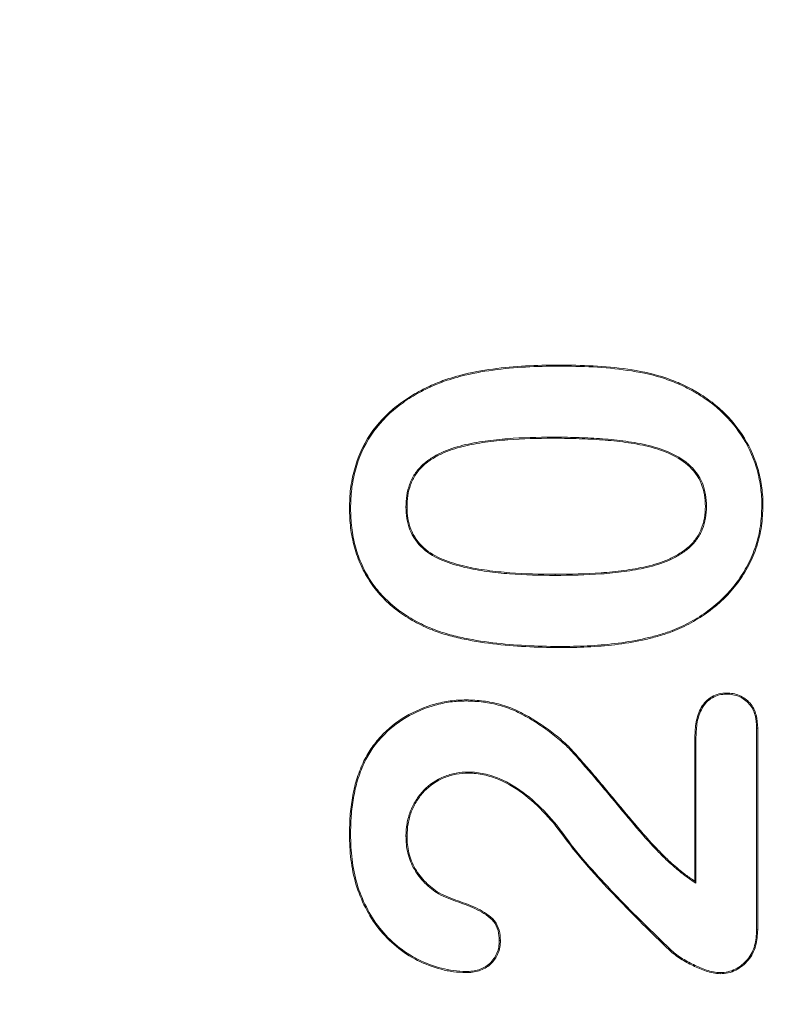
# Model space of a CAD drawing. Header units: millimetres. Extents: x 23 to 1094, y 23 to 840.
# Tile 9 of 44: x 185 to 195, y 199 to 211. Entities that reach past the tile are written whole.
import ezdxf

# ---------------------------------------------------------------- set-up
doc = ezdxf.new("R2010")
doc.units = ezdxf.units.MM
doc.header["$LTSCALE"] = 4
for name, color, linetype, lineweight in [('Dimension (ANSI)', 7, 'Continuous', 9), ('Visible (ANSI)', 7, 'Continuous', 9), ('Visible Narrow (ANSI)', 7, 'Continuous', 9)]:
    doc.layers.add(name, color=color, linetype=linetype, lineweight=lineweight)
doc.styles.add('Note Text (ANSI)', font='arial.ttf')
doc.dimstyles.new('Default - mm (ANSI)', dxfattribs={"dimscale": 4, "dimtxt": 2, "dimasz": 2, "dimexe": 3.175, "dimexo": 1, "dimgap": 0.8, "dimtad": 0, "dimtih": 1, "dimtoh": 1, "dimrnd": 1e-08, "dimzin": 4, "dimdsep": 46, "dimtxsty": 'Note Text (ANSI)', "dimblk": 'Filled-1', "dimcen": 0.09, "dimdle": 10, "dimclrd": 256, "dimclre": 256, "dimclrt": 256, "dimadec": 1, "dimazin": 0, "dimtfac": 1.524, "dimtofl": 0, "dimtmove": 0, "dimatfit": 3, "dimfxl": 1, "dimtolj": 1, "dimtzin": 0, "dimlwd": -1, "dimlwe": -1, "dimarcsym": 0})

# ---------------------------------------------------------------- blocks, each defined once
blk = doc.blocks.new('Filled-1')
at = {"color": 0}
for p, q in [((0, 0), (-1, 0.15)), ((-1, 0.15), (-1, -0.15)), ((-1, 0), (0, 0)), ((-1, -0.15), (0, 0))]:
    blk.add_line(p, q, dxfattribs=at)
at = {"color": 0, "flags": 128}
blk.add_lwpolyline([(-1, -0.15), (0, 0), (-1, 0.15), (-1, -0.15)], dxfattribs=at)
at = {"color": 0}
blk.add_solid([(-1, -0.15), (0, 0), (-1, 0.15), (-1, -0.15)], dxfattribs=at)
blk = doc.blocks.new('*D31')
at = {"layer": 'Defpoints', "color": 0, "transparency": 16777216}
for p in [(132.097, 249.059), (264.196, 249.059), (342.097, 133.059)]:
    blk.add_point(p, dxfattribs=at)
at = {"layer": 'Dimension (ANSI)', "transparency": 16777216}
for p, q in [((136.097, 249.059), (276.896, 249.059)), ((264.196, 241.059), (264.196, 206.654)), ((264.196, 141.059), (264.196, 175.464)), ((338.097, 133.059), (251.496, 133.059))]:
    blk.add_line(p, q, dxfattribs=at)
at = {"layer": 'Dimension (ANSI)', "transparency": 16777216, "xscale": 8, "yscale": 8, "zscale": 8}
for p, rotation in [((264.196, 249.059), 90), ((264.196, 133.059), 270)]:
    blk.add_blockref('Filled-1', p, dxfattribs=dict(at, rotation=rotation))
at = {"layer": 'Dimension (ANSI)', "transparency": 16777216, "char_height": 8, "attachment_point": 5, "style": 'Note Text (ANSI)'}
for s, insert in [('\\A1; 116.00', (264.196, 198.344)), ('\\A1;[4.57]', (264.196, 182.749))]:
    blk.add_mtext(s, dxfattribs=dict(at, insert=insert))
blk = doc.blocks.new('*D32')
at = {"layer": 'Defpoints', "color": 0, "transparency": 16777216}
for p in [(132.097, 249.059), (342.097, 158.258), (342.097, 133.059)]:
    blk.add_point(p, dxfattribs=at)
at = {"layer": 'Dimension (ANSI)', "transparency": 16777216}
for p, q in [((132.097, 245.059), (132.097, 145.558)), ((342.097, 137.059), (342.097, 170.958)), ((140.097, 158.258), (273.225, 158.258)), ((334.097, 158.258), (316.378, 158.258))]:
    blk.add_line(p, q, dxfattribs=at)
at = {"layer": 'Dimension (ANSI)', "transparency": 16777216, "xscale": 8, "yscale": 8, "zscale": 8, "rotation": 180}
blk.add_blockref('Filled-1', (132.097, 158.258), dxfattribs=at)
at = {"layer": 'Dimension (ANSI)', "transparency": 16777216, "xscale": 8, "yscale": 8, "zscale": 8}
blk.add_blockref('Filled-1', (342.097, 158.258), dxfattribs=at)
at = {"layer": 'Dimension (ANSI)', "transparency": 16777216, "char_height": 8, "attachment_point": 5, "style": 'Note Text (ANSI)'}
for s, insert in [('\\A1; 210.00', (294.802, 165.543)), ('\\A1;[8.27]', (294.802, 149.931))]:
    blk.add_mtext(s, dxfattribs=dict(at, insert=insert))

msp = doc.modelspace()

# ---------------------------------------------------------------- linework, layer by layer
at = {"layer": 'Visible (ANSI)'}
for p, q in [((190.2379, 206.6714), (190.2324, 206.6833)), ((193.3783, 206.6231), (193.3848, 206.6345)), ((189.9488, 205.2379), (189.9619, 205.238)), ((193.5375, 205.2448), (193.5244, 205.2448)), ((194.1988, 205.2557), (194.2119, 205.2556)), ((189.2875, 205.2233), (189.2744, 205.2234)), ((190.2665, 203.7815), (190.2617, 203.7693)), ((193.1262, 203.762), (193.1308, 203.7497)), ((193.7774, 203.0032), (193.7773, 203.0163)), ((190.6679, 202.9212), (190.668, 202.9343)), ((194.1363, 202.5972), (194.1494, 202.5974)), ((194.1363, 202.5972), (194.1363, 200.1875)), ((194.1494, 202.5974), (194.1494, 200.1872)), ((193.3994, 200.7683), (193.3994, 202.489)), ((193.4125, 202.4888), (193.3994, 202.489)), ((193.4125, 200.7437), (193.4125, 202.4888)), ((189.4484, 202.1788), (189.4365, 202.1843)), ((190.6954, 202.0724), (190.6953, 202.0593)), ((189.2875, 201.3279), (189.2744, 201.3278)), ((189.9488, 201.3083), (189.9619, 201.3083)), ((191.8905, 201.2495), (191.8799, 201.2419)), ((193.4125, 200.7437), (193.3994, 200.7683)), ((190.337, 200.6174), (190.3437, 200.6286)), ((194.1363, 200.1875), (194.1494, 200.1872)), ((191.064, 200.0583), (191.0771, 200.0583)), ((193.1027, 199.9566), (193.0937, 199.947)), ((190.666, 199.6896), (190.666, 199.6765)), ((193.7022, 199.6759), (193.7021, 199.6628))]:
    msp.add_line(p, q, dxfattribs=at)
for points, knots in [([(190.2324, 206.6833), (190.2925, 206.7092), (190.3526, 206.7348), (190.4763, 206.7772), (190.5392, 206.7954), (190.7288, 206.8454), (190.8577, 206.8687), (191.1167, 206.9044), (191.247, 206.916), (191.5081, 206.9312), (191.6388, 206.9332), (191.7695, 206.9343)], [0, 0, 0, 0, 0.0001953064, 0.0001953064, 0.0003906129, 0.0003906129, 0.0007812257, 0.0007812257, 0.0011718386, 0.0011718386, 0.0015624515, 0.0015624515, 0.0015624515, 0.0015624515]), ([(190.2379, 206.6714), (190.298, 206.6973), (190.3575, 206.7226), (190.4801, 206.7647), (190.5428, 206.7828), (190.7316, 206.8326), (190.8599, 206.8557), (191.1181, 206.8914), (191.2481, 206.903), (191.5085, 206.9181), (191.6388, 206.92), (191.7695, 206.9212)], [0, 0, 0, 0, 0.0001943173, 0.0001943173, 0.0003889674, 0.0003889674, 0.0007782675, 0.0007782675, 0.0011675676, 0.0011675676, 0.0015567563, 0.0015567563, 0.0015567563, 0.0015567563]), ([(191.7695, 206.9343), (191.9079, 206.9331), (192.0463, 206.9315), (192.3227, 206.9162), (192.4606, 206.9034), (192.7346, 206.8642), (192.8708, 206.8373), (193.0689, 206.7752), (193.1342, 206.7519), (193.2616, 206.6977), (193.3232, 206.6661), (193.3848, 206.6345)], [0, 0, 0, 0, 0.0004154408, 0.0004154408, 0.0008308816, 0.0008308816, 0.0012463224, 0.0012463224, 0.0014540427, 0.0014540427, 0.0016617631, 0.0016617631, 0.0016617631, 0.0016617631]), ([(191.7695, 206.9212), (191.9079, 206.92), (192.0459, 206.9184), (192.3216, 206.9031), (192.4592, 206.8903), (192.7323, 206.8513), (192.8676, 206.8246), (193.0646, 206.7628), (193.1296, 206.7396), (193.2558, 206.6859), (193.3168, 206.6547), (193.3783, 206.6231)], [0, 0, 0, 0, 0.000413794, 0.000413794, 0.0008277, 0.0008277, 0.0012416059, 0.0012416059, 0.0014485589, 0.0014485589, 0.0016550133, 0.0016550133, 0.0016550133, 0.0016550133]), ([(189.2744, 205.2234), (189.2762, 205.3007), (189.2785, 205.3781), (189.297, 205.5317), (189.3122, 205.6078), (189.3734, 205.8317), (189.4364, 205.9751), (189.608, 206.2326), (189.7157, 206.3463), (189.8974, 206.4907), (189.9612, 206.5348), (190.0938, 206.6145), (190.163, 206.6491), (190.2324, 206.6833)], [0, 0, 0, 0, 0.0002299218, 0.0002299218, 0.0004598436, 0.0004598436, 0.0009196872, 0.0009196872, 0.0013795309, 0.0013795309, 0.0016094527, 0.0016094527, 0.0018393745, 0.0018393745, 0.0018393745, 0.0018393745]), ([(189.2875, 205.2233), (189.2893, 205.3006), (189.2916, 205.3773), (189.3099, 205.5295), (189.325, 205.6049), (189.3857, 205.8271), (189.4481, 205.9691), (189.6181, 206.2241), (189.7248, 206.3368), (189.9051, 206.4801), (189.9684, 206.5239), (190.0999, 206.603), (190.1686, 206.6372), (190.2379, 206.6714)], [0, 0, 0, 0, 0.0002278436, 0.0002278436, 0.0004559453, 0.0004559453, 0.0009121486, 0.0009121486, 0.0013683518, 0.0013683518, 0.0015964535, 0.0015964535, 0.0018242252, 0.0018242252, 0.0018242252, 0.0018242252]), ([(193.3783, 206.6231), (193.4382, 206.5863), (193.4977, 206.5496), (193.6114, 206.4689), (193.6655, 206.4245), (193.818, 206.2809), (193.9067, 206.1714), (194.0525, 205.9333), (194.1093, 205.8043), (194.1638, 205.6025), (194.1765, 205.5337), (194.1903, 205.4297), (194.194, 205.395), (194.1981, 205.3257), (194.1984, 205.2908), (194.1988, 205.2557)], [0, 0, 0, 0, 0.000207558, 0.000207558, 0.0004156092, 0.0004156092, 0.0008317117, 0.0008317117, 0.0012478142, 0.0012478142, 0.0014558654, 0.0014558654, 0.001559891, 0.001559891, 0.0016636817, 0.0016636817, 0.0016636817, 0.0016636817]), ([(193.3848, 206.6345), (193.4447, 206.5976), (193.5047, 206.5607), (193.6194, 206.4792), (193.674, 206.4345), (193.8278, 206.2896), (193.9173, 206.1792), (194.0643, 205.9391), (194.1216, 205.809), (194.1767, 205.6052), (194.1894, 205.5359), (194.2033, 205.4312), (194.2071, 205.3962), (194.2112, 205.326), (194.2115, 205.2908), (194.2119, 205.2556)], [0, 0, 0, 0, 0.000209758, 0.000209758, 0.000419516, 0.000419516, 0.000839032, 0.000839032, 0.001258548, 0.001258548, 0.001468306, 0.001468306, 0.001573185, 0.001573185, 0.0016780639, 0.0016780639, 0.0016780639, 0.0016780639]), ([(191.7041, 206.0724), (191.7041, 206.0724), (191.7041, 206.0724), (191.7041, 206.0724), (191.5237, 206.0721), (191.3438, 206.0677), (191.0736, 206.0471), (190.9838, 206.0383), (190.8049, 206.0124), (190.7158, 205.9971), (190.54, 205.9529), (190.453, 205.9252), (190.3292, 205.8672), (190.2892, 205.8451), (190.2122, 205.7959), (190.1751, 205.7684), (190.1086, 205.7047), (190.0787, 205.6699), (190.0273, 205.593), (190.0078, 205.5506), (189.977, 205.4645), (189.9652, 205.4199), (189.9513, 205.3292), (189.9498, 205.2832), (189.9488, 205.2383), (189.9488, 205.2382), (189.9488, 205.238), (189.9488, 205.2379)], [0, 0, 0, 0, 0.0000000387, 0.0000000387, 0.0000000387, 0.0005453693, 0.0005453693, 0.0008180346, 0.0008180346, 0.0010906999, 0.0010906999, 0.0013633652, 0.0013633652, 0.0014996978, 0.0014996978, 0.0016360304, 0.0016360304, 0.0017723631, 0.0017723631, 0.0019086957, 0.0019086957, 0.0020450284, 0.0020450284, 0.002181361, 0.002181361, 0.002181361, 0.0021817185, 0.0021817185, 0.0021817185, 0.0021817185]), ([(193.5375, 205.2448), (193.5375, 205.2449), (193.5375, 205.245), (193.5375, 205.2451), (193.5367, 205.2913), (193.5348, 205.3391), (193.5184, 205.4323), (193.5062, 205.4778), (193.453, 205.6108), (193.3937, 205.6879), (193.2502, 205.8114), (193.1673, 205.8581), (192.9953, 205.9331), (192.9052, 205.9603), (192.7231, 206.0018), (192.631, 206.0162), (192.4465, 206.04), (192.3539, 206.049), (192.1684, 206.0623), (192.0754, 206.0653), (191.89, 206.0711), (191.7968, 206.0723), (191.7041, 206.0724)], [0, 0, 0, 0, 0.0000002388, 0.0000002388, 0.0000002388, 0.0001406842, 0.0001406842, 0.0002811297, 0.0002811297, 0.0005620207, 0.0005620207, 0.0008429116, 0.0008429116, 0.0011238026, 0.0011238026, 0.0014046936, 0.0014046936, 0.0016855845, 0.0016855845, 0.0019664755, 0.0019664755, 0.0022473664, 0.0022473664, 0.0022473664, 0.0022473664]), ([(191.7041, 206.0593), (191.5242, 206.059), (191.3441, 206.0546), (191.0749, 206.0341), (190.9853, 206.0253), (190.8072, 205.9995), (190.7184, 205.9842), (190.5438, 205.9404), (190.4575, 205.9128), (190.3353, 205.8555), (190.2958, 205.8338), (190.2198, 205.7852), (190.1834, 205.7582), (190.1184, 205.696), (190.0889, 205.6616), (190.0389, 205.5867), (190.0199, 205.5455), (189.9896, 205.4608), (189.978, 205.4171), (189.9644, 205.3281), (189.9629, 205.2829), (189.9619, 205.238)], [0, 0, 0, 0, 0.0005402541, 0.0005402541, 0.0008103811, 0.0008103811, 0.0010805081, 0.0010805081, 0.0013506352, 0.0013506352, 0.0014856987, 0.0014856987, 0.0016207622, 0.0016207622, 0.0017558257, 0.0017558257, 0.0018908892, 0.0018908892, 0.0020259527, 0.0020259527, 0.0021610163, 0.0021610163, 0.0021610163, 0.0021610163]), ([(193.5244, 205.2448), (193.5236, 205.2912), (193.5218, 205.3377), (193.5057, 205.4291), (193.4935, 205.4742), (193.4419, 205.6033), (193.3837, 205.6792), (193.2431, 205.8002), (193.1611, 205.8465), (192.991, 205.9207), (192.9017, 205.9476), (192.7208, 205.9889), (192.629, 206.0032), (192.4451, 206.027), (192.3527, 206.036), (192.1677, 206.0492), (192.075, 206.0522), (191.8896, 206.058), (191.7968, 206.0592), (191.7041, 206.0593)], [0, 0, 0, 0, 0.0001392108, 0.0001392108, 0.0002784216, 0.0002784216, 0.0005568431, 0.0005568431, 0.0008352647, 0.0008352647, 0.0011136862, 0.0011136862, 0.0013921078, 0.0013921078, 0.0016705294, 0.0016705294, 0.0019489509, 0.0019489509, 0.0022273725, 0.0022273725, 0.0022273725, 0.0022273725]), ([(189.9488, 205.2379), (189.9488, 205.2378), (189.9488, 205.2377), (189.9488, 205.2376), (189.9503, 205.1924), (189.952, 205.1462), (189.9675, 205.0552), (189.9795, 205.0105), (190.029, 204.8808), (190.0843, 204.8031), (190.2219, 204.6795), (190.3031, 204.6336), (190.4302, 204.5812), (190.4735, 204.5667), (190.5605, 204.5401), (190.6044, 204.528), (190.7372, 204.4965), (190.8269, 204.4813), (191.0066, 204.4564), (191.0969, 204.4469), (191.3681, 204.4259), (191.5495, 204.4227), (191.7303, 204.4212), (191.7304, 204.4212), (191.7304, 204.4212), (191.7304, 204.4212)], [0, 0, 0, 0, 0.0000003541, 0.0000003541, 0.0000003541, 0.0001361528, 0.0001361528, 0.0002719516, 0.0002719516, 0.000543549, 0.000543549, 0.0008151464, 0.0008151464, 0.0009509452, 0.0009509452, 0.0010867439, 0.0010867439, 0.0013583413, 0.0013583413, 0.0016299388, 0.0016299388, 0.0021731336, 0.0021731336, 0.0021731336, 0.0021732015, 0.0021732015, 0.0021732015, 0.0021732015]), ([(189.9619, 205.238), (189.9634, 205.1927), (189.9651, 205.1475), (189.9803, 205.0583), (189.9921, 205.0142), (190.0405, 204.8874), (190.0945, 204.8115), (190.2292, 204.6905), (190.3092, 204.6453), (190.4346, 204.5935), (190.4776, 204.5792), (190.5641, 204.5527), (190.6077, 204.5407), (190.7397, 204.5094), (190.829, 204.4942), (191.0082, 204.4695), (191.0981, 204.4599), (191.3686, 204.439), (191.5496, 204.4358), (191.7305, 204.4343)], [0, 0, 0, 0, 0.0001343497, 0.0001343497, 0.0002686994, 0.0002686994, 0.0005373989, 0.0005373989, 0.0008060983, 0.0008060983, 0.000940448, 0.000940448, 0.0010747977, 0.0010747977, 0.0013434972, 0.0013434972, 0.0016121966, 0.0016121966, 0.0021495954, 0.0021495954, 0.0021495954, 0.0021495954]), ([(191.7304, 204.4212), (191.7304, 204.4212), (191.7305, 204.4212), (191.7305, 204.4212), (191.9138, 204.4215), (192.0968, 204.4259), (192.3715, 204.4458), (192.4628, 204.4544), (192.6449, 204.4796), (192.7355, 204.4945), (192.9148, 204.5369), (193.0036, 204.5637), (193.1307, 204.6198), (193.1719, 204.6411), (193.2515, 204.6888), (193.2901, 204.7153), (193.3606, 204.7766), (193.3927, 204.8105), (193.4485, 204.8865), (193.4707, 204.9279), (193.506, 205.0147), (193.5179, 205.0601), (193.5342, 205.1517), (193.5367, 205.1989), (193.5375, 205.2446), (193.5375, 205.2447), (193.5375, 205.2448), (193.5375, 205.2448)], [0, 0, 0, 0, 0.0000000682, 0.0000000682, 0.0000000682, 0.0005538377, 0.0005538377, 0.0008307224, 0.0008307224, 0.0011076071, 0.0011076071, 0.0013844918, 0.0013844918, 0.0015229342, 0.0015229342, 0.0016613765, 0.0016613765, 0.0017998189, 0.0017998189, 0.0019382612, 0.0019382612, 0.0020767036, 0.0020767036, 0.0022151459, 0.0022151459, 0.0022151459, 0.0022153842, 0.0022153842, 0.0022153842, 0.0022153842]), ([(191.7305, 204.4343), (191.9134, 204.4346), (192.0965, 204.439), (192.3703, 204.4589), (192.4614, 204.4674), (192.6427, 204.4925), (192.7331, 204.5074), (192.9112, 204.5495), (192.9993, 204.5762), (193.1249, 204.6315), (193.1656, 204.6526), (193.2443, 204.6998), (193.2823, 204.7258), (193.3513, 204.7859), (193.383, 204.8194), (193.4371, 204.8931), (193.4589, 204.9338), (193.4934, 205.0186), (193.5051, 205.0631), (193.5212, 205.1533), (193.5236, 205.1991), (193.5244, 205.2448)], [0, 0, 0, 0, 0.0005486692, 0.0005486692, 0.0008230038, 0.0008230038, 0.0010973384, 0.0010973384, 0.001371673, 0.001371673, 0.0015088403, 0.0015088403, 0.0016460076, 0.0016460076, 0.0017831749, 0.0017831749, 0.0019203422, 0.0019203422, 0.0020575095, 0.0020575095, 0.0021946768, 0.0021946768, 0.0021946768, 0.0021946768]), ([(194.1988, 205.2557), (194.1966, 205.1736), (194.1932, 205.092), (194.1695, 204.9308), (194.1511, 204.8508), (194.1002, 204.6962), (194.0689, 204.6201), (193.9936, 204.4758), (193.9496, 204.4065), (193.8039, 204.2098), (193.6863, 204.0939), (193.4891, 203.9485), (193.4198, 203.9049), (193.2764, 203.8268), (193.2019, 203.7939), (193.1262, 203.762)], [0, 0, 0, 0, 0.000242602, 0.000242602, 0.0004854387, 0.0004854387, 0.0007282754, 0.0007282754, 0.0009711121, 0.0009711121, 0.0014567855, 0.0014567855, 0.0016996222, 0.0016996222, 0.0019420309, 0.0019420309, 0.0019420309, 0.0019420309]), ([(194.2119, 205.2556), (194.2097, 205.1734), (194.2063, 205.0909), (194.1823, 204.9281), (194.1638, 204.8476), (194.1124, 204.6913), (194.0809, 204.6149), (194.0048, 204.4689), (193.9605, 204.3992), (193.8136, 204.2009), (193.6951, 204.0841), (193.4964, 203.9376), (193.4266, 203.8937), (193.282, 203.8149), (193.2067, 203.7817), (193.1308, 203.7497)], [0, 0, 0, 0, 0.0002447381, 0.0002447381, 0.0004894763, 0.0004894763, 0.0007342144, 0.0007342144, 0.0009789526, 0.0009789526, 0.0014684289, 0.0014684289, 0.001713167, 0.001713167, 0.0019579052, 0.0019579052, 0.0019579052, 0.0019579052]), ([(190.2617, 203.7693), (190.1897, 203.7999), (190.1181, 203.8319), (189.9809, 203.9074), (189.915, 203.9499), (189.7897, 204.0438), (189.7302, 204.095), (189.6216, 204.2079), (189.5716, 204.2686), (189.484, 204.3984), (189.4455, 204.4669), (189.3799, 204.6091), (189.3546, 204.6834), (189.3127, 204.8343), (189.2977, 204.9113), (189.2786, 205.0668), (189.2757, 205.1451), (189.2744, 205.2234)], [0, 0, 0, 0, 0.0002330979, 0.0002330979, 0.0004661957, 0.0004661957, 0.0006992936, 0.0006992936, 0.0009323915, 0.0009323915, 0.0011654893, 0.0011654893, 0.0013985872, 0.0013985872, 0.0016316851, 0.0016316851, 0.0018647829, 0.0018647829, 0.0018647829, 0.0018647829]), ([(190.2665, 203.7815), (190.1946, 203.8121), (190.1238, 203.8437), (189.9878, 203.9186), (189.9224, 203.9607), (189.798, 204.0539), (189.7391, 204.1046), (189.6316, 204.2165), (189.582, 204.2766), (189.4954, 204.405), (189.4571, 204.4731), (189.3922, 204.6138), (189.3671, 204.6874), (189.3255, 204.8373), (189.3106, 204.9134), (189.2917, 205.0677), (189.2888, 205.1451), (189.2875, 205.2233)], [0, 0, 0, 0, 0.0002307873, 0.0002307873, 0.0004619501, 0.0004619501, 0.0006931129, 0.0006931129, 0.0009242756, 0.0009242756, 0.0011554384, 0.0011554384, 0.0013866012, 0.0013866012, 0.001617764, 0.001617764, 0.0018486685, 0.0018486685, 0.0018486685, 0.0018486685]), ([(191.8252, 203.5593), (191.693, 203.56), (191.5609, 203.5617), (191.297, 203.5746), (191.1651, 203.5838), (190.9025, 203.6131), (190.7717, 203.633), (190.5777, 203.6736), (190.5133, 203.6887), (190.3862, 203.7248), (190.3239, 203.7469), (190.2617, 203.7693)], [0, 0, 0, 0, 0.0003964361, 0.0003964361, 0.0007928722, 0.0007928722, 0.0011893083, 0.0011893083, 0.0013875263, 0.0013875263, 0.0015857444, 0.0015857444, 0.0015857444, 0.0015857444]), ([(191.8252, 203.5724), (191.693, 203.5731), (191.5613, 203.5748), (191.2978, 203.5877), (191.1662, 203.5969), (190.9043, 203.6261), (190.7739, 203.6459), (190.5806, 203.6864), (190.5164, 203.7014), (190.3903, 203.7373), (190.3287, 203.7591), (190.2665, 203.7815)], [0, 0, 0, 0, 0.0003952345, 0.0003952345, 0.0007905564, 0.0007905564, 0.0011858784, 0.0011858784, 0.0013835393, 0.0013835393, 0.0015808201, 0.0015808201, 0.0015808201, 0.0015808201]), ([(193.1262, 203.762), (193.074, 203.744), (193.0222, 203.7262), (192.917, 203.6954), (192.8635, 203.6819), (192.7026, 203.6448), (192.5941, 203.6262), (192.3756, 203.5972), (192.2658, 203.5883), (192.0456, 203.5755), (191.9357, 203.5733), (191.8252, 203.5724)], [0, 0, 0, 0, 0.0001643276, 0.0001643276, 0.0003290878, 0.0003290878, 0.0006586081, 0.0006586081, 0.0009881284, 0.0009881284, 0.0013175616, 0.0013175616, 0.0013175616, 0.0013175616]), ([(193.1308, 203.7497), (193.0786, 203.7317), (193.0263, 203.7137), (192.9203, 203.6827), (192.8667, 203.6692), (192.7051, 203.6319), (192.5961, 203.6133), (192.377, 203.5842), (192.2668, 203.5753), (192.0462, 203.5624), (191.9357, 203.5602), (191.8252, 203.5593)], [0, 0, 0, 0, 0.0001652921, 0.0001652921, 0.0003305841, 0.0003305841, 0.0006611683, 0.0006611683, 0.0009917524, 0.0009917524, 0.0013223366, 0.0013223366, 0.0013223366, 0.0013223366]), ([(193.3994, 202.489), (193.4014, 202.5497), (193.4038, 202.6109), (193.4259, 202.7307), (193.4457, 202.7893), (193.5063, 202.8951), (193.5492, 202.9413), (193.6284, 202.9872), (193.6571, 202.9989), (193.7163, 203.0128), (193.7468, 203.0146), (193.7773, 203.0163)], [0, 0, 0, 0, 0.00018031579, 0.00018031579, 0.00036063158, 0.00036063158, 0.00054094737, 0.00054094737, 0.00063110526, 0.00063110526, 0.00072126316, 0.00072126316, 0.00072126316, 0.00072126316]), ([(193.4125, 202.4888), (193.4145, 202.5495), (193.4169, 202.6098), (193.4386, 202.7272), (193.4579, 202.7844), (193.5168, 202.887), (193.5579, 202.9312), (193.6339, 202.9753), (193.6614, 202.9864), (193.7177, 202.9997), (193.747, 203.0015), (193.7774, 203.0032)], [0, 0, 0, 0, 0.00017516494, 0.00017516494, 0.00035054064, 0.00035054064, 0.00052591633, 0.00052591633, 0.00061360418, 0.00061360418, 0.00070061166, 0.00070061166, 0.00070061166, 0.00070061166]), ([(193.7773, 203.0163), (193.8037, 203.0149), (193.8301, 203.0136), (193.8819, 203.0042), (193.9074, 202.9964), (193.9802, 202.9651), (194.0235, 202.9329), (194.0936, 202.8538), (194.1167, 202.8049), (194.1446, 202.7031), (194.1476, 202.6501), (194.1494, 202.5974)], [0, 0, 0, 0, 0.00007832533, 0.00007832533, 0.00015665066, 0.00015665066, 0.00031330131, 0.00031330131, 0.00046995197, 0.00046995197, 0.00062660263, 0.00062660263, 0.00062660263, 0.00062660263]), ([(193.7774, 203.0032), (193.8035, 203.0018), (193.829, 203.0004), (193.8785, 202.9915), (193.9031, 202.9839), (193.9732, 202.9538), (194.015, 202.9228), (194.0825, 202.8466), (194.1045, 202.8001), (194.1315, 202.7011), (194.1345, 202.6499), (194.1363, 202.5972)], [0, 0, 0, 0, 0.00007520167, 0.00007520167, 0.00015108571, 0.00015108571, 0.00030285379, 0.00030285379, 0.00045462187, 0.00045462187, 0.00060617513, 0.00060617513, 0.00060617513, 0.00060617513]), ([(189.4365, 202.1843), (189.4655, 202.2406), (189.4953, 202.2966), (189.5667, 202.4012), (189.6063, 202.4509), (189.7353, 202.5903), (189.8347, 202.671), (190.0531, 202.7994), (190.1707, 202.8489), (190.3537, 202.9), (190.4157, 202.9136), (190.5413, 202.9304), (190.6047, 202.9326), (190.668, 202.9343)], [0, 0, 0, 0, 0.0001885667, 0.0001885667, 0.0003771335, 0.0003771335, 0.0007542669, 0.0007542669, 0.0011314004, 0.0011314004, 0.0013199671, 0.0013199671, 0.0015085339, 0.0015085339, 0.0015085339, 0.0015085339]), ([(189.4484, 202.1788), (189.4773, 202.235), (189.5066, 202.2899), (189.5771, 202.3933), (189.6164, 202.4425), (189.744, 202.5805), (189.8425, 202.6603), (190.0586, 202.7874), (190.1752, 202.8366), (190.3568, 202.8873), (190.4181, 202.9007), (190.5422, 202.9173), (190.6047, 202.9195), (190.6679, 202.9212)], [0, 0, 0, 0, 0.0001863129, 0.0001863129, 0.0003731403, 0.0003731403, 0.000746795, 0.000746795, 0.0011204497, 0.0011204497, 0.001307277, 0.001307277, 0.001493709, 0.001493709, 0.001493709, 0.001493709]), ([(190.6679, 202.9212), (190.737, 202.9188), (190.8057, 202.9163), (190.9413, 202.8994), (191.0086, 202.8851), (191.1407, 202.8474), (191.2052, 202.8239), (191.3297, 202.7667), (191.39, 202.7333), (191.5076, 202.6617), (191.565, 202.6235), (191.6775, 202.544), (191.732, 202.5021), (191.8362, 202.4124), (191.8864, 202.3651), (191.9558, 202.2894), (191.9782, 202.2629), (192.0245, 202.2112), (192.0476, 202.1858), (192.1149, 202.1073), (192.1603, 202.0548), (192.2495, 201.9493), (192.2937, 201.8961), (192.4268, 201.7369), (192.5145, 201.63), (192.6924, 201.4177), (192.7827, 201.3128), (192.9238, 201.1597), (192.9721, 201.1103), (193.0696, 201.0114), (193.1222, 200.9648), (193.1752, 200.9204)], [0, 0, 0, 0, 0.0002033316, 0.0002033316, 0.0004070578, 0.0004070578, 0.0006107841, 0.0006107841, 0.0008145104, 0.0008145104, 0.0010182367, 0.0010182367, 0.001221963, 0.001221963, 0.0014256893, 0.0014256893, 0.0015275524, 0.0015275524, 0.0016294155, 0.0016294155, 0.0018331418, 0.0018331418, 0.0020368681, 0.0020368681, 0.0024443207, 0.0024443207, 0.0028517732, 0.0028517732, 0.0030554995, 0.0030554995, 0.0032592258, 0.0032592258, 0.0032592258, 0.0032592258]), ([(190.668, 202.9343), (190.7372, 202.9319), (190.8064, 202.9294), (190.9436, 202.9123), (191.0116, 202.8978), (191.1449, 202.8598), (191.2101, 202.8361), (191.3358, 202.7783), (191.3965, 202.7447), (191.5147, 202.6727), (191.5724, 202.6344), (191.6853, 202.5545), (191.7402, 202.5123), (191.8451, 202.422), (191.8956, 202.3745), (191.9657, 202.298), (191.988, 202.2715), (192.0342, 202.22), (192.0574, 202.1944), (192.125, 202.1156), (192.1702, 202.0633), (192.2596, 201.9577), (192.3038, 201.9045), (192.4369, 201.7453), (192.5246, 201.6383), (192.7023, 201.4263), (192.7926, 201.3214), (192.9333, 201.1688), (192.9816, 201.1192), (193.0788, 201.0208), (193.1306, 200.9749), (193.1836, 200.9304)], [0, 0, 0, 0, 0.0002044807, 0.0002044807, 0.0004089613, 0.0004089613, 0.000613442, 0.000613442, 0.0008179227, 0.0008179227, 0.0010224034, 0.0010224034, 0.001226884, 0.001226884, 0.0014313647, 0.0014313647, 0.001533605, 0.001533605, 0.0016358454, 0.0016358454, 0.0018403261, 0.0018403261, 0.0020448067, 0.0020448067, 0.0024537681, 0.0024537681, 0.0028627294, 0.0028627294, 0.0030672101, 0.0030672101, 0.0032716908, 0.0032716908, 0.0032716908, 0.0032716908]), ([(189.2744, 201.3278), (189.2757, 201.4011), (189.2771, 201.4743), (189.2877, 201.6202), (189.2975, 201.6927), (189.3229, 201.8371), (189.338, 201.909), (189.3802, 202.049), (189.4083, 202.1166), (189.4365, 202.1843)], [0, 0, 0, 0, 0.00021957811, 0.00021957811, 0.00043915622, 0.00043915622, 0.00065873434, 0.00065873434, 0.00087831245, 0.00087831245, 0.00087831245, 0.00087831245]), ([(189.2875, 201.3279), (189.2888, 201.401), (189.2902, 201.4739), (189.3007, 201.6187), (189.3104, 201.6908), (189.3358, 201.8344), (189.3507, 201.9059), (189.3925, 202.0443), (189.4202, 202.1112), (189.4484, 202.1788)], [0, 0, 0, 0, 0.00021808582, 0.00021808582, 0.0004364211, 0.0004364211, 0.00065475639, 0.00065475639, 0.00087257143, 0.00087257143, 0.00087257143, 0.00087257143]), ([(190.6954, 202.0724), (190.6952, 202.0724), (190.6951, 202.0724), (190.695, 202.0724), (190.6462, 202.0712), (190.5959, 202.0691), (190.498, 202.0502), (190.4502, 202.0364), (190.3115, 201.9807), (190.2273, 201.9234), (190.1238, 201.8155), (190.0933, 201.7757), (190.0413, 201.691), (190.0184, 201.6468), (189.983, 201.5535), (189.9706, 201.5054), (189.9527, 201.4076), (189.9503, 201.3574), (189.9488, 201.3087), (189.9488, 201.3086), (189.9488, 201.3084), (189.9488, 201.3083)], [0, 0, 0, 0, 0.0000003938, 0.0000003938, 0.0000003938, 0.0001480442, 0.0001480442, 0.0002956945, 0.0002956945, 0.0005909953, 0.0005909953, 0.0007386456, 0.0007386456, 0.000886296, 0.000886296, 0.0010339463, 0.0010339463, 0.0011815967, 0.0011815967, 0.0011815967, 0.0011820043, 0.0011820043, 0.0011820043, 0.0011820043]), ([(191.8905, 201.2495), (191.8905, 201.2496), (191.8905, 201.2496), (191.8904, 201.2497), (191.817, 201.3498), (191.742, 201.4506), (191.5736, 201.6356), (191.4848, 201.7242), (191.2869, 201.8786), (191.1791, 201.945), (191.0051, 202.018), (190.9449, 202.0376), (190.8526, 202.0583), (190.8213, 202.0638), (190.7583, 202.0703), (190.7269, 202.0713), (190.6957, 202.0724), (190.6956, 202.0724), (190.6955, 202.0724), (190.6954, 202.0724)], [0, 0, 0, 0, 0.0000001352, 0.0000001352, 0.0000001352, 0.0003764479, 0.0003764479, 0.0007527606, 0.0007527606, 0.0011290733, 0.0011290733, 0.0013172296, 0.0013172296, 0.0014113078, 0.0014113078, 0.001505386, 0.001505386, 0.001505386, 0.0015057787, 0.0015057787, 0.0015057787, 0.0015057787]), ([(190.6953, 202.0593), (190.6464, 202.0581), (190.5975, 202.056), (190.5015, 202.0375), (190.4542, 202.0239), (190.3182, 201.9693), (190.2355, 201.913), (190.1339, 201.8071), (190.1041, 201.7681), (190.0529, 201.6849), (190.0303, 201.6412), (189.9956, 201.5499), (189.9833, 201.5022), (189.9657, 201.4061), (189.9634, 201.3572), (189.9619, 201.3083)], [0, 0, 0, 0, 0.0001452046, 0.0001452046, 0.0002904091, 0.0002904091, 0.0005808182, 0.0005808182, 0.0007260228, 0.0007260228, 0.0008712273, 0.0008712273, 0.0010164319, 0.0010164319, 0.0011616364, 0.0011616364, 0.0011616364, 0.0011616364]), ([(191.8799, 201.2419), (191.8064, 201.3422), (191.7319, 201.4423), (191.5644, 201.6263), (191.4759, 201.7146), (191.2797, 201.8676), (191.1728, 201.9335), (191.0006, 202.0057), (190.9413, 202.025), (190.8501, 202.0455), (190.8194, 202.0509), (190.7575, 202.0572), (190.7264, 202.0582), (190.6953, 202.0593)], [0, 0, 0, 0, 0.0003733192, 0.0003733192, 0.0007466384, 0.0007466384, 0.0011199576, 0.0011199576, 0.0013066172, 0.0013066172, 0.001399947, 0.001399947, 0.0014932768, 0.0014932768, 0.0014932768, 0.0014932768]), ([(190.666, 199.6765), (190.6159, 199.6784), (190.5657, 199.6806), (190.4663, 199.6935), (190.417, 199.7037), (190.2716, 199.7423), (190.1767, 199.7766), (189.9086, 199.9132), (189.7496, 200.0431), (189.5631, 200.2793), (189.51, 200.365), (189.419, 200.5438), (189.3808, 200.637), (189.3238, 200.8293), (189.3046, 200.9281), (189.2794, 201.1272), (189.2764, 201.2276), (189.2744, 201.3278)], [0, 0, 0, 0, 0.0001496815, 0.0001496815, 0.000299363, 0.000299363, 0.000598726, 0.000598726, 0.0011974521, 0.0011974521, 0.0014968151, 0.0014968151, 0.0017961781, 0.0017961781, 0.0020955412, 0.0020955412, 0.0023949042, 0.0023949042, 0.0023949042, 0.0023949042]), ([(190.666, 199.6896), (190.616, 199.6915), (190.5666, 199.6937), (190.4686, 199.7064), (190.4199, 199.7164), (190.2759, 199.7547), (190.1817, 199.7887), (189.9164, 199.924), (189.7588, 200.0526), (189.5739, 200.2867), (189.5214, 200.3715), (189.4309, 200.5491), (189.3931, 200.6415), (189.3366, 200.8322), (189.3175, 200.9304), (189.2925, 201.1281), (189.2895, 201.2276), (189.2875, 201.3279)], [0, 0, 0, 0, 0.0001479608, 0.0001479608, 0.0002964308, 0.0002964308, 0.0005933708, 0.0005933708, 0.0011872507, 0.0011872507, 0.0014841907, 0.0014841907, 0.0017811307, 0.0017811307, 0.0020780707, 0.0020780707, 0.0023747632, 0.0023747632, 0.0023747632, 0.0023747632]), ([(189.9488, 201.3083), (189.9488, 201.3082), (189.9488, 201.308), (189.9488, 201.3079), (189.9499, 201.2739), (189.9509, 201.2396), (189.9578, 201.1707), (189.9637, 201.1365), (189.9884, 201.0355), (190.015, 200.9707), (190.0836, 200.8506), (190.1264, 200.7953), (190.1995, 200.7218), (190.2253, 200.6987), (190.2798, 200.6562), (190.3082, 200.6369), (190.3364, 200.6178), (190.3366, 200.6177), (190.3368, 200.6175), (190.337, 200.6174)], [0, 0, 0, 0, 0.00000040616, 0.00000040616, 0.00000040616, 0.00010312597, 0.00010312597, 0.00020584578, 0.00020584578, 0.0004112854, 0.0004112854, 0.00061672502, 0.00061672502, 0.00071944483, 0.00071944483, 0.00082216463, 0.00082216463, 0.00082216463, 0.00082291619, 0.00082291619, 0.00082291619, 0.00082291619]), ([(189.9619, 201.3083), (189.963, 201.2743), (189.964, 201.2403), (189.9708, 201.1726), (189.9766, 201.139), (190.0009, 201.0398), (190.0269, 200.9763), (190.0944, 200.858), (190.1364, 200.8039), (190.2084, 200.7314), (190.2338, 200.7087), (190.2874, 200.6669), (190.3156, 200.6478), (190.3437, 200.6286)], [0, 0, 0, 0, 0.00010112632, 0.00010112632, 0.00020225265, 0.00020225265, 0.0004045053, 0.0004045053, 0.00060675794, 0.00060675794, 0.00070788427, 0.00070788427, 0.00080901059, 0.00080901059, 0.00080901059, 0.00080901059]), ([(193.0937, 199.947), (192.8805, 200.1524), (192.6691, 200.3599), (192.3614, 200.6802), (192.2602, 200.7884), (192.0635, 201.0097), (191.965, 201.1206), (191.8799, 201.2419)], [0, 0, 0, 0, 0.000888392, 0.000888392, 0.001332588, 0.001332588, 0.001776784, 0.001776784, 0.001776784, 0.001776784]), ([(193.1027, 199.9566), (192.8896, 200.1619), (192.6784, 200.3693), (192.3709, 200.6892), (192.2698, 200.7973), (192.0735, 201.0181), (191.975, 201.1292), (191.8906, 201.2494), (191.8906, 201.2495), (191.8905, 201.2495), (191.8905, 201.2495)], [0, 0, 0, 0, 0.000886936, 0.000886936, 0.0013305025, 0.0013305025, 0.001774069, 0.001774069, 0.001774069, 0.0017742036, 0.0017742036, 0.0017742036, 0.0017742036]), ([(193.1752, 200.9204), (193.2096, 200.8914), (193.2444, 200.8622), (193.3171, 200.8078), (193.3547, 200.7825), (193.3921, 200.7574), (193.3989, 200.7528), (193.4057, 200.7483), (193.4125, 200.7437)], [0, 0, 0, 0, 0.00013571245, 0.00013571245, 0.0002714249, 0.0002714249, 0.0002714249, 0.00029612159, 0.00029612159, 0.00029612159, 0.00029612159]), ([(193.1836, 200.9304), (193.2181, 200.9014), (193.2526, 200.8724), (193.3246, 200.8185), (193.362, 200.7934), (193.3994, 200.7683)], [0, 0, 0, 0, 0.00013508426, 0.00013508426, 0.00027016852, 0.00027016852, 0.00027016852, 0.00027016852]), ([(190.337, 200.6174), (190.3372, 200.6173), (190.3374, 200.6171), (190.3376, 200.617), (190.3747, 200.5976), (190.4132, 200.5796), (190.4914, 200.5489), (190.5307, 200.535), (190.6481, 200.4925), (190.7265, 200.4647), (190.8366, 200.4096), (190.8722, 200.3886), (190.9397, 200.3424), (190.9719, 200.3165), (191.021, 200.2546), (191.0381, 200.2172), (191.0596, 200.14), (191.0621, 200.0999), (191.064, 200.0583)], [0, 0, 0, 0, 0.00000073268, 0.00000073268, 0.00000073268, 0.00012376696, 0.00012376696, 0.00024680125, 0.00024680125, 0.00049286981, 0.00049286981, 0.00061590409, 0.00061590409, 0.00073893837, 0.00073893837, 0.00086197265, 0.00086197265, 0.00098439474, 0.00098439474, 0.00098439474, 0.00098439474]), ([(190.3437, 200.6286), (190.3806, 200.6093), (190.4184, 200.5916), (190.4959, 200.5612), (190.5351, 200.5473), (190.6526, 200.5048), (190.7313, 200.4769), (190.843, 200.421), (190.879, 200.3998), (190.9477, 200.3527), (190.9808, 200.3263), (191.0326, 200.2611), (191.0504, 200.2222), (191.0727, 200.1418), (191.0752, 200.1), (191.0771, 200.0583)], [0, 0, 0, 0, 0.0001247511, 0.0001247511, 0.0002495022, 0.0002495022, 0.00049900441, 0.00049900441, 0.00062375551, 0.00062375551, 0.00074850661, 0.00074850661, 0.00087325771, 0.00087325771, 0.00099800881, 0.00099800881, 0.00099800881, 0.00099800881]), ([(194.1494, 200.1872), (194.1467, 200.1232), (194.1427, 200.0584), (194.1079, 199.9346), (194.0784, 199.876), (193.9966, 199.7767), (193.9459, 199.7351), (193.8594, 199.6922), (193.829, 199.6805), (193.7665, 199.6664), (193.7343, 199.6646), (193.7021, 199.6628)], [0, 0, 0, 0, 0.0001912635, 0.0001912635, 0.00038252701, 0.00038252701, 0.00057379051, 0.00057379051, 0.00066942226, 0.00066942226, 0.00076505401, 0.00076505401, 0.00076505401, 0.00076505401]), ([(194.1363, 200.1875), (194.1336, 200.1234), (194.1296, 200.0604), (194.0957, 199.9397), (194.0672, 199.8829), (193.9876, 199.7864), (193.9385, 199.746), (193.8544, 199.7043), (193.8249, 199.693), (193.7651, 199.6795), (193.7342, 199.6777), (193.7022, 199.6759)], [0, 0, 0, 0, 0.00018628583, 0.00018628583, 0.00037283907, 0.00037283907, 0.0005593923, 0.0005593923, 0.00065266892, 0.00065266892, 0.00074518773, 0.00074518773, 0.00074518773, 0.00074518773]), ([(191.0771, 200.0583), (191.0758, 200.032), (191.0745, 200.0057), (191.0659, 199.9539), (191.0586, 199.9283), (191.0274, 199.8559), (190.9963, 199.8119), (190.919, 199.7404), (190.8718, 199.7146), (190.7965, 199.6906), (190.7707, 199.685), (190.7186, 199.6786), (190.6923, 199.6775), (190.666, 199.6765)], [0, 0, 0, 0, 0.00007800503, 0.00007800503, 0.00015601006, 0.00015601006, 0.00031202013, 0.00031202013, 0.00046803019, 0.00046803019, 0.00054603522, 0.00054603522, 0.00062404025, 0.00062404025, 0.00062404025, 0.00062404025]), ([(191.064, 200.0583), (191.0627, 200.0323), (191.0614, 200.0067), (191.0532, 199.957), (191.0461, 199.9325), (191.0163, 199.8631), (190.986, 199.8201), (190.9116, 199.7514), (190.8662, 199.7266), (190.7933, 199.7033), (190.7684, 199.6979), (190.7179, 199.6917), (190.6921, 199.6906), (190.666, 199.6896)], [0, 0, 0, 0, 0.00007485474, 0.00007485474, 0.00015030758, 0.00015030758, 0.00030121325, 0.00030121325, 0.00045211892, 0.00045211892, 0.00052757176, 0.00052757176, 0.00060253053, 0.00060253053, 0.00060253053, 0.00060253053]), ([(193.7021, 199.6628), (193.6737, 199.6647), (193.6453, 199.6669), (193.5896, 199.6784), (193.5622, 199.6864), (193.481, 199.7126), (193.4287, 199.7352), (193.3261, 199.7844), (193.2762, 199.8118), (193.2043, 199.8578), (193.1807, 199.8738), (193.1359, 199.9088), (193.1148, 199.9279), (193.0937, 199.947)], [0, 0, 0, 0, 0.00008481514, 0.00008481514, 0.00016963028, 0.00016963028, 0.00033926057, 0.00033926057, 0.00050889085, 0.00050889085, 0.00059370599, 0.00059370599, 0.00067852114, 0.00067852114, 0.00067852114, 0.00067852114]), ([(193.7022, 199.6759), (193.6739, 199.6778), (193.6469, 199.6799), (193.593, 199.691), (193.5659, 199.699), (193.4857, 199.7248), (193.434, 199.7471), (193.3322, 199.7961), (193.2828, 199.8231), (193.2116, 199.8687), (193.1883, 199.8845), (193.1445, 199.9187), (193.1238, 199.9375), (193.1027, 199.9566)], [0, 0, 0, 0, 0.0000829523, 0.0000829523, 0.00016667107, 0.00016667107, 0.0003341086, 0.0003341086, 0.00050154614, 0.00050154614, 0.0005852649, 0.0005852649, 0.00066879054, 0.00066879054, 0.00066879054, 0.00066879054])]:
    msp.add_open_spline(points, degree=3, knots=knots, dxfattribs=at)
at = {"layer": 'Visible Narrow (ANSI)'}
for p, q in [((191.7695, 206.9212), (191.7695, 206.9343)), ((191.7041, 206.0724), (191.7041, 206.0593)), ((191.7304, 204.4212), (191.7305, 204.4343)), ((191.8252, 203.5724), (191.8252, 203.5593)), ((193.1752, 200.9204), (193.1836, 200.9304))]:
    msp.add_line(p, q, dxfattribs=at)

# ---------------------------------------------------------------- dimensions: what is measured, and where the dimension line sits
at = {"layer": 'Dimension (ANSI)'}
for base, p1, p2, angle, text, override, picture, middle in [((264.1961, 249.0593), (342.0974, 133.0593), (132.0974, 249.0593), 90, ' <>\\X[4.57]', {"dimgap": 0.8, "dimdec": 2, "dimpost": '\\X', "dimtol": 0, "dimlim": 0, "dimtp": 0, "dimtm": 0, "dimtdec": 2, "dimatfit": 1}, '*D31', (264.1961, 191.0593)), ((342.0974, 158.2583), (132.0974, 249.0593), (342.0974, 133.0593), 180, ' <>\\X[8.27]', {"dimgap": 0.8, "dimtih": 0, "dimtoh": 0, "dimdec": 2, "dimpost": '\\X', "dimtol": 0, "dimlim": 0, "dimtp": 0, "dimtm": 0, "dimtdec": 2, "dimatfit": 1}, '*D32', (294.8017, 158.2583))]:
    dim = msp.add_linear_dim(base=base, p1=p1, p2=p2, angle=angle, text=text, dimstyle='Default - mm (ANSI)', override=override, dxfattribs=at)
    dim.commit()
    dim.dimension.update_dxf_attribs({"geometry": picture, "text_midpoint": middle, "dimtype": 160})

doc.saveas('drawing.dxf')
